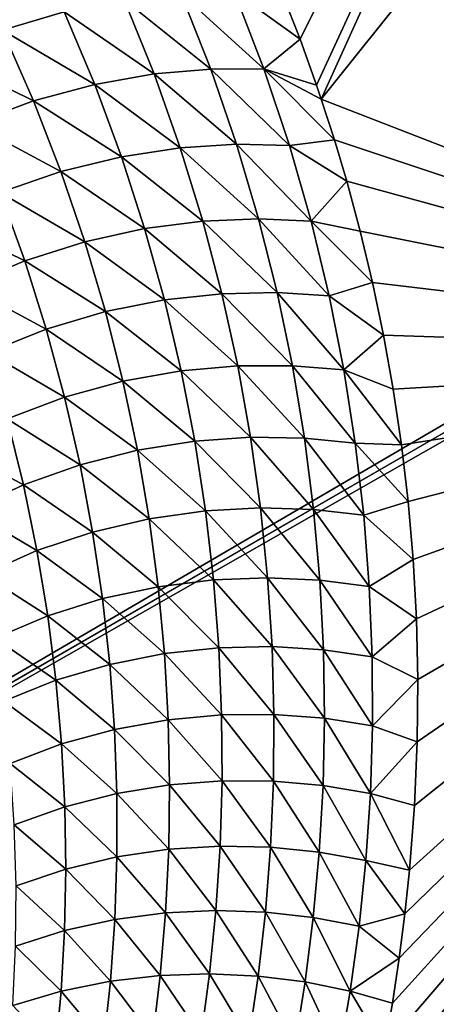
# Model space of a CAD drawing. Header units: millimetres. Extents: x -100 to 100, y -30 to 32.
# Tile 52 of 127: x -3.998 to -3.601, y -9.499 to -8.562. Entities that reach past the tile are written whole.
import ezdxf

# ---------------------------------------------------------------- set-up
doc = ezdxf.new("R2010")
doc.units = ezdxf.units.MM
doc.header["$LTSCALE"] = 81.481481
for name, color, linetype in [('3', 7, 'CONTINUOUS'), ('53', 7, 'CONTINUOUS'), ('6', 7, 'CONTINUOUS'), ('61', 7, 'CONTINUOUS'), ('62', 7, 'CONTINUOUS'), ('65', 7, 'CONTINUOUS'), ('68', 7, 'CONTINUOUS'), ('70', 7, 'CONTINUOUS'), ('75', 7, 'CONTINUOUS'), ('81', 7, 'CONTINUOUS'), ('83', 7, 'CONTINUOUS')]:
    doc.layers.add(name, color=color, linetype=linetype)

msp = doc.modelspace()

# ---------------------------------------------------------------- linework, layer by layer
at = {"layer": '3', "color": 7, "linetype": 'Continuous'}
for points in [[(-100, 30, -2), (100, 30, -2), (-100, -30, -2), (-100, 30, -2)], [(-100, -30, -2), (100, 30, -2), (100, -30, -2), (-100, -30, -2)]]:
    msp.add_3dface(points, dxfattribs=at)
at = {"layer": '53', "color": 7, "linetype": 'Continuous'}
for points in [[(79, 27.8, 669.2), (-79, 27.8, 669.2), (79, -27.8, 669.2), (79, 27.8, 669.2)], [(79, -27.8, 669.2), (-79, 27.8, 669.2), (-79, -27.8, 669.2), (79, -27.8, 669.2)]]:
    msp.add_3dface(points, dxfattribs=at)
at = {"layer": '6', "color": 7, "linetype": 'Continuous'}
for points in [[(-98, -28), (98, -28), (-98, 28), (-98, -28)], [(-98, 28), (98, -28), (98, 28), (-98, 28)]]:
    msp.add_3dface(points, dxfattribs=at)
at = {"layer": '61', "color": 7, "linetype": 'Continuous'}
for points in [[(51, 23, 14), (51, -23, 14), (-50, -23, 14), (51, 23, 14)], [(-50, 23, 14), (51, 23, 14), (-50, -23, 14), (-50, 23, 14)]]:
    msp.add_3dface(points, dxfattribs=at)
at = {"layer": '62', "color": 7, "linetype": 'Continuous'}
for points in [[(-50, -23, 18), (51, -23, 18), (-50, 23, 18), (-50, -23, 18)], [(-50, 23, 18), (51, -23, 18), (51, 23, 18), (-50, 23, 18)]]:
    msp.add_3dface(points, dxfattribs=at)
at = {"layer": '65', "linetype": 'Continuous'}
for points in [[(38, -12, 3.1), (38, -3, 3.1), (-5.14369, 10.29799, 3.1), (38, -12, 3.1)], [(-5.04195, 10.2423, 3.1), (38, -12, 3.1), (-5.14369, 10.29799, 3.1), (-5.04195, 10.2423, 3.1)], [(11.39107, 0.7547, 3.1), (38, -12, 3.1), (-5.04195, 10.2423, 3.1), (11.39107, 0.7547, 3.1)], [(10.50984, -0.69443, 3.1), (-4.65088, 9.56496, 3.1), (-4.65088, -9.56496, 3.1), (10.50984, -0.69443, 3.1)], [(10.60893, -0.7547, 3.1), (10.50984, -0.69443, 3.1), (-4.65088, -9.56496, 3.1), (10.60893, -0.7547, 3.1)], [(10.71534, -0.80092, 3.1), (10.60893, -0.7547, 3.1), (-4.65088, -9.56496, 3.1), (10.71534, -0.80092, 3.1)], [(46, -16, 3.1), (10.71534, -0.80092, 3.1), (-4.65088, -9.56496, 3.1), (46, -16, 3.1)]]:
    msp.add_3dface(points, dxfattribs=at)
at = {"layer": '68', "color": 253, "linetype": 'Continuous', "true_color": 0xaab4c3}
for points in [[(-3.73103, -8.58025, 6.87432), (-3.74763, -8.53759, 6.82498), (-3.18752, -7.48091, 5.1), (-3.73103, -8.58025, 6.87432)], [(-3.7153, -8.62415, 6.92622), (-3.73103, -8.58025, 6.87432), (-3.18752, -7.48091, 5.1), (-3.7153, -8.62415, 6.92622)], [(-3.71082, -8.63744, 6.94217), (-3.7153, -8.62415, 6.92622), (-3.18752, -7.48091, 5.1), (-3.71082, -8.63744, 6.94217)], [(-2.88373, -7.60319, 5.1), (-3.71082, -8.63744, 6.94217), (-3.18752, -7.48091, 5.1), (-2.88373, -7.60319, 5.1)], [(-3.08462, -8.88079, 6.9428), (-3.71082, -8.63744, 6.94217), (-2.88373, -7.60319, 5.1), (-3.08462, -8.88079, 6.9428)], [(-3.71082, -8.63744, 6.94217), (-3.08462, -8.88079, 6.9428), (-3.69843, -8.67605, 6.98904), (-3.71082, -8.63744, 6.94217)], [(-3.69843, -8.67605, 6.98904), (-3.08462, -8.88079, 6.9428), (-3.68665, -8.71552, 7.03773), (-3.69843, -8.67605, 6.98904)], [(-3.68665, -8.71552, 7.03773), (-3.08462, -8.88079, 6.9428), (-3.67379, -8.76306, 7.09749), (-3.68665, -8.71552, 7.03773)], [(-3.67379, -8.76306, 7.09749), (-3.08462, -8.88079, 6.9428), (-3.66218, -8.81192, 7.16023), (-3.67379, -8.76306, 7.09749)], [(-3.66218, -8.81192, 7.16023), (-3.08462, -8.88079, 6.9428), (-3.65165, -8.86208, 7.22583), (-3.66218, -8.81192, 7.16023)], [(-3.65165, -8.86208, 7.22583), (-3.08462, -8.88079, 6.9428), (-3.64236, -8.91352, 7.29439), (-3.65165, -8.86208, 7.22583)], [(-3.08462, -8.88079, 6.9428), (-3.0458, -10.13445, 8.84618), (-3.75564, -9.89294, 8.84546), (-3.08462, -8.88079, 6.9428)], [(-3.08462, -8.88079, 6.9428), (-3.75564, -9.89294, 8.84546), (-3.73865, -9.8499, 8.76692), (-3.08462, -8.88079, 6.9428)], [(-3.08462, -8.88079, 6.9428), (-3.73865, -9.8499, 8.76692), (-3.72301, -9.80722, 8.6901), (-3.08462, -8.88079, 6.9428)], [(-3.70858, -9.76497, 8.61501), (-3.08462, -8.88079, 6.9428), (-3.72301, -9.80722, 8.6901), (-3.70858, -9.76497, 8.61501)], [(-3.69411, -9.71909, 8.53455), (-3.08462, -8.88079, 6.9428), (-3.70858, -9.76497, 8.61501), (-3.69411, -9.71909, 8.53455)], [(-3.68129, -9.67375, 8.45627), (-3.08462, -8.88079, 6.9428), (-3.69411, -9.71909, 8.53455), (-3.68129, -9.67375, 8.45627)], [(-3.66995, -9.62894, 8.38004), (-3.08462, -8.88079, 6.9428), (-3.68129, -9.67375, 8.45627), (-3.66995, -9.62894, 8.38004)], [(-3.65991, -9.58465, 8.30569), (-3.08462, -8.88079, 6.9428), (-3.66995, -9.62894, 8.38004), (-3.65991, -9.58465, 8.30569)], [(-3.65099, -9.54086, 8.23309), (-3.08462, -8.88079, 6.9428), (-3.65991, -9.58465, 8.30569), (-3.65099, -9.54086, 8.23309)], [(-3.64319, -9.49759, 8.16224), (-3.08462, -8.88079, 6.9428), (-3.65099, -9.54086, 8.23309), (-3.64319, -9.49759, 8.16224)], [(-3.63665, -9.45487, 8.09327), (-3.08462, -8.88079, 6.9428), (-3.64319, -9.49759, 8.16224), (-3.63665, -9.45487, 8.09327)], [(-3.64236, -8.91352, 7.29439), (-3.08462, -8.88079, 6.9428), (-3.63461, -8.96623, 7.3661), (-3.64236, -8.91352, 7.29439)], [(-3.63127, -9.41269, 8.02607), (-3.08462, -8.88079, 6.9428), (-3.63665, -9.45487, 8.09327), (-3.63127, -9.41269, 8.02607)], [(-3.63461, -8.96623, 7.3661), (-3.08462, -8.88079, 6.9428), (-3.62829, -9.02018, 7.44085), (-3.63461, -8.96623, 7.3661)], [(-3.62691, -9.37103, 7.96052), (-3.08462, -8.88079, 6.9428), (-3.63127, -9.41269, 8.02607), (-3.62691, -9.37103, 7.96052)], [(-3.62829, -9.02018, 7.44085), (-3.08462, -8.88079, 6.9428), (-3.62346, -9.07539, 7.51875), (-3.62829, -9.02018, 7.44085)], [(-3.62209, -9.30947, 7.86508), (-3.08462, -8.88079, 6.9428), (-3.62691, -9.37103, 7.96052), (-3.62209, -9.30947, 7.86508)], [(-3.62346, -9.07539, 7.51875), (-3.08462, -8.88079, 6.9428), (-3.6204, -9.13193, 7.60008), (-3.62346, -9.07539, 7.51875)], [(-3.61956, -9.24904, 7.77323), (-3.08462, -8.88079, 6.9428), (-3.62209, -9.30947, 7.86508), (-3.61956, -9.24904, 7.77323)], [(-3.6204, -9.13193, 7.60008), (-3.08462, -8.88079, 6.9428), (-3.61912, -9.18983, 7.68493), (-3.6204, -9.13193, 7.60008)], [(-3.61912, -9.18983, 7.68493), (-3.08462, -8.88079, 6.9428), (-3.61956, -9.24904, 7.77323), (-3.61912, -9.18983, 7.68493)]]:
    msp.add_3dface(points, dxfattribs=at)
at = {"layer": '70', "color": 253, "linetype": 'Continuous', "true_color": 0xaab4c3}
for points in [[(-4.04723, -8.50463, 6.82008), (-3.95538, -8.5543, 6.8888), (-4.01403, -8.57188, 6.89529), (-4.04723, -8.50463, 6.82008)], [(-3.79379, -8.5351, 6.84511), (-3.76553, -8.60871, 6.93048), (-3.84434, -8.53645, 6.86289), (-3.79379, -8.5351, 6.84511)], [(-3.74763, -8.53759, 6.82498), (-3.73103, -8.58025, 6.87432), (-3.79379, -8.5351, 6.84511), (-3.74763, -8.53759, 6.82498)], [(-3.79379, -8.5351, 6.84511), (-3.73103, -8.58025, 6.87432), (-3.76553, -8.60871, 6.93048), (-3.79379, -8.5351, 6.84511)], [(-3.89847, -8.54266, 6.87773), (-3.86985, -8.61343, 6.95939), (-3.95538, -8.5543, 6.8888), (-3.89847, -8.54266, 6.87773)], [(-3.84434, -8.53645, 6.86289), (-3.81597, -8.60872, 6.94639), (-3.89847, -8.54266, 6.87773), (-3.84434, -8.53645, 6.86289)], [(-3.89847, -8.54266, 6.87773), (-3.81597, -8.60872, 6.94639), (-3.86985, -8.61343, 6.95939), (-3.89847, -8.54266, 6.87773)], [(-3.84434, -8.53645, 6.86289), (-3.76553, -8.60871, 6.93048), (-3.81597, -8.60872, 6.94639), (-3.84434, -8.53645, 6.86289)], [(-3.95538, -8.5543, 6.8888), (-3.92637, -8.6234, 6.96875), (-4.01403, -8.57188, 6.89529), (-3.95538, -8.5543, 6.8888)], [(-3.95538, -8.5543, 6.8888), (-3.86985, -8.61343, 6.95939), (-3.92637, -8.6234, 6.96875), (-3.95538, -8.5543, 6.8888)], [(-4.01403, -8.57188, 6.89529), (-3.98454, -8.63913, 6.97373), (-4.07313, -8.59561, 6.8965), (-4.01403, -8.57188, 6.89529)], [(-4.01403, -8.57188, 6.89529), (-3.92637, -8.6234, 6.96875), (-3.98454, -8.63913, 6.97373), (-4.01403, -8.57188, 6.89529)], [(-3.73103, -8.58025, 6.87432), (-3.7153, -8.62415, 6.92622), (-3.76553, -8.60871, 6.93048), (-3.73103, -8.58025, 6.87432)], [(-4.07313, -8.59561, 6.8965), (-3.98454, -8.63913, 6.97373), (-4.04309, -8.66087, 6.97373), (-4.07313, -8.59561, 6.8965)], [(-3.81597, -8.60872, 6.94639), (-3.79145, -8.68033, 7.03221), (-3.86985, -8.61343, 6.95939), (-3.81597, -8.60872, 6.94639)], [(-3.76553, -8.60871, 6.93048), (-3.74124, -8.6815, 7.01802), (-3.81597, -8.60872, 6.94639), (-3.76553, -8.60871, 6.93048)], [(-3.81597, -8.60872, 6.94639), (-3.74124, -8.6815, 7.01802), (-3.79145, -8.68033, 7.03221), (-3.81597, -8.60872, 6.94639)], [(-3.7153, -8.62415, 6.92622), (-3.71082, -8.63744, 6.94217), (-3.76553, -8.60871, 6.93048), (-3.7153, -8.62415, 6.92622)], [(-3.71082, -8.63744, 6.94217), (-3.69843, -8.67605, 6.98904), (-3.76553, -8.60871, 6.93048), (-3.71082, -8.63744, 6.94217)], [(-3.76553, -8.60871, 6.93048), (-3.69843, -8.67605, 6.98904), (-3.74124, -8.6815, 7.01802), (-3.76553, -8.60871, 6.93048)], [(-3.86985, -8.61343, 6.95939), (-3.84495, -8.6837, 7.04354), (-3.92637, -8.6234, 6.96875), (-3.86985, -8.61343, 6.95939)], [(-3.86985, -8.61343, 6.95939), (-3.79145, -8.68033, 7.03221), (-3.84495, -8.6837, 7.04354), (-3.86985, -8.61343, 6.95939)], [(-3.92637, -8.6234, 6.96875), (-3.90096, -8.69218, 7.05134), (-3.98454, -8.63913, 6.97373), (-3.92637, -8.6234, 6.96875)], [(-3.92637, -8.6234, 6.96875), (-3.84495, -8.6837, 7.04354), (-3.90096, -8.69218, 7.05134), (-3.92637, -8.6234, 6.96875)], [(-3.98454, -8.63913, 6.97373), (-3.95851, -8.70624, 7.05496), (-4.04309, -8.66087, 6.97373), (-3.98454, -8.63913, 6.97373)], [(-3.98454, -8.63913, 6.97373), (-3.90096, -8.69218, 7.05134), (-3.95851, -8.70624, 7.05496), (-3.98454, -8.63913, 6.97373)], [(-4.04309, -8.66087, 6.97373), (-3.95851, -8.70624, 7.05496), (-4.01641, -8.72614, 7.05389), (-4.04309, -8.66087, 6.97373)], [(-3.69843, -8.67605, 6.98904), (-3.68665, -8.71552, 7.03773), (-3.74124, -8.6815, 7.01802), (-3.69843, -8.67605, 6.98904)], [(-3.84495, -8.6837, 7.04354), (-3.82349, -8.75343, 7.12984), (-3.90096, -8.69218, 7.05134), (-3.84495, -8.6837, 7.04354)], [(-3.79145, -8.68033, 7.03221), (-3.77048, -8.75125, 7.12005), (-3.84495, -8.6837, 7.04354), (-3.79145, -8.68033, 7.03221)], [(-3.84495, -8.6837, 7.04354), (-3.77048, -8.75125, 7.12005), (-3.82349, -8.75343, 7.12984), (-3.84495, -8.6837, 7.04354)], [(-3.74124, -8.6815, 7.01802), (-3.72061, -8.75347, 7.10744), (-3.79145, -8.68033, 7.03221), (-3.74124, -8.6815, 7.01802)], [(-3.79145, -8.68033, 7.03221), (-3.72061, -8.75347, 7.10744), (-3.77048, -8.75125, 7.12005), (-3.79145, -8.68033, 7.03221)], [(-3.74124, -8.6815, 7.01802), (-3.68665, -8.71552, 7.03773), (-3.72061, -8.75347, 7.10744), (-3.74124, -8.6815, 7.01802)], [(-3.90096, -8.69218, 7.05134), (-3.87889, -8.76055, 7.13623), (-3.95851, -8.70624, 7.05496), (-3.90096, -8.69218, 7.05134)], [(-3.90096, -8.69218, 7.05134), (-3.82349, -8.75343, 7.12984), (-3.87889, -8.76055, 7.13623), (-3.90096, -8.69218, 7.05134)], [(-3.95851, -8.70624, 7.05496), (-3.93575, -8.77309, 7.13863), (-4.01641, -8.72614, 7.05389), (-3.95851, -8.70624, 7.05496)], [(-3.95851, -8.70624, 7.05496), (-3.87889, -8.76055, 7.13623), (-3.93575, -8.77309, 7.13863), (-3.95851, -8.70624, 7.05496)], [(-3.68665, -8.71552, 7.03773), (-3.67379, -8.76306, 7.09749), (-3.72061, -8.75347, 7.10744), (-3.68665, -8.71552, 7.03773)], [(-4.01641, -8.72614, 7.05389), (-3.99293, -8.7913, 7.13659), (-4.07324, -8.75188, 7.04774), (-4.01641, -8.72614, 7.05389)], [(-4.01641, -8.72614, 7.05389), (-3.93575, -8.77309, 7.13863), (-3.99293, -8.7913, 7.13659), (-4.01641, -8.72614, 7.05389)], [(-3.77048, -8.75125, 7.12005), (-3.75285, -8.82149, 7.20975), (-3.82349, -8.75343, 7.12984), (-3.77048, -8.75125, 7.12005)], [(-3.72061, -8.75347, 7.10744), (-3.7034, -8.82464, 7.1986), (-3.77048, -8.75125, 7.12005), (-3.72061, -8.75347, 7.10744)], [(-3.77048, -8.75125, 7.12005), (-3.7034, -8.82464, 7.1986), (-3.75285, -8.82149, 7.20975), (-3.77048, -8.75125, 7.12005)], [(-4.07324, -8.75188, 7.04774), (-3.99293, -8.7913, 7.13659), (-4.04908, -8.8152, 7.1298), (-4.07324, -8.75188, 7.04774)], [(-3.87889, -8.76055, 7.13623), (-3.86002, -8.82848, 7.22323), (-3.93575, -8.77309, 7.13863), (-3.87889, -8.76055, 7.13623)], [(-3.82349, -8.75343, 7.12984), (-3.8053, -8.82259, 7.21813), (-3.87889, -8.76055, 7.13623), (-3.82349, -8.75343, 7.12984)], [(-3.87889, -8.76055, 7.13623), (-3.8053, -8.82259, 7.21813), (-3.86002, -8.82848, 7.22323), (-3.87889, -8.76055, 7.13623)], [(-3.82349, -8.75343, 7.12984), (-3.75285, -8.82149, 7.20975), (-3.8053, -8.82259, 7.21813), (-3.82349, -8.75343, 7.12984)], [(-3.67379, -8.76306, 7.09749), (-3.66218, -8.81192, 7.16023), (-3.72061, -8.75347, 7.10744), (-3.67379, -8.76306, 7.09749)], [(-3.72061, -8.75347, 7.10744), (-3.66218, -8.81192, 7.16023), (-3.7034, -8.82464, 7.1986), (-3.72061, -8.75347, 7.10744)], [(-3.93575, -8.77309, 7.13863), (-3.91612, -8.83962, 7.22453), (-3.99293, -8.7913, 7.13659), (-3.93575, -8.77309, 7.13863)], [(-3.93575, -8.77309, 7.13863), (-3.86002, -8.82848, 7.22323), (-3.91612, -8.83962, 7.22453), (-3.93575, -8.77309, 7.13863)], [(-3.99293, -8.7913, 7.13659), (-3.97252, -8.85627, 7.22162), (-4.04908, -8.8152, 7.1298), (-3.99293, -8.7913, 7.13659)], [(-3.99293, -8.7913, 7.13659), (-3.91612, -8.83962, 7.22453), (-3.97252, -8.85627, 7.22162), (-3.99293, -8.7913, 7.13659)], [(-4.04908, -8.8152, 7.1298), (-3.97252, -8.85627, 7.22162), (-4.02794, -8.87847, 7.21426), (-4.04908, -8.8152, 7.1298)], [(-3.66218, -8.81192, 7.16023), (-3.65165, -8.86208, 7.22583), (-3.7034, -8.82464, 7.1986), (-3.66218, -8.81192, 7.16023)], [(-3.8053, -8.82259, 7.21813), (-3.7902, -8.89119, 7.30825), (-3.86002, -8.82848, 7.22323), (-3.8053, -8.82259, 7.21813)], [(-3.75285, -8.82149, 7.20975), (-3.73838, -8.89105, 7.30116), (-3.8053, -8.82259, 7.21813), (-3.75285, -8.82149, 7.20975)], [(-3.8053, -8.82259, 7.21813), (-3.73838, -8.89105, 7.30116), (-3.7902, -8.89119, 7.30825), (-3.8053, -8.82259, 7.21813)], [(-3.7034, -8.82464, 7.1986), (-3.68944, -8.89504, 7.29137), (-3.75285, -8.82149, 7.20975), (-3.7034, -8.82464, 7.1986)], [(-3.75285, -8.82149, 7.20975), (-3.68944, -8.89504, 7.29137), (-3.73838, -8.89105, 7.30116), (-3.75285, -8.82149, 7.20975)], [(-3.7034, -8.82464, 7.1986), (-3.65165, -8.86208, 7.22583), (-3.68944, -8.89504, 7.29137), (-3.7034, -8.82464, 7.1986)], [(-3.86002, -8.82848, 7.22323), (-3.84417, -8.89596, 7.31218), (-3.91612, -8.83962, 7.22453), (-3.86002, -8.82848, 7.22323)], [(-3.86002, -8.82848, 7.22323), (-3.7902, -8.89119, 7.30825), (-3.84417, -8.89596, 7.31218), (-3.86002, -8.82848, 7.22323)], [(-3.91612, -8.83962, 7.22453), (-3.89946, -8.90581, 7.31246), (-3.97252, -8.85627, 7.22162), (-3.91612, -8.83962, 7.22453)], [(-3.91612, -8.83962, 7.22453), (-3.84417, -8.89596, 7.31218), (-3.89946, -8.90581, 7.31246), (-3.91612, -8.83962, 7.22453)], [(-3.97252, -8.85627, 7.22162), (-3.95503, -8.921, 7.30878), (-4.02794, -8.87847, 7.21426), (-3.97252, -8.85627, 7.22162)], [(-3.97252, -8.85627, 7.22162), (-3.89946, -8.90581, 7.31246), (-3.95503, -8.921, 7.30878), (-3.97252, -8.85627, 7.22162)], [(-3.65165, -8.86208, 7.22583), (-3.64236, -8.91352, 7.29439), (-3.68944, -8.89504, 7.29137), (-3.65165, -8.86208, 7.22583)], [(-4.02794, -8.87847, 7.21426), (-3.95503, -8.921, 7.30878), (-4.00967, -8.9416, 7.30091), (-4.02794, -8.87847, 7.21426)], [(-3.7902, -8.89119, 7.30825), (-3.77802, -8.95919, 7.40001), (-3.84417, -8.89596, 7.31218), (-3.7902, -8.89119, 7.30825)], [(-3.73838, -8.89105, 7.30116), (-3.7269, -8.95993, 7.39411), (-3.7902, -8.89119, 7.30825), (-3.73838, -8.89105, 7.30116)], [(-3.7902, -8.89119, 7.30825), (-3.7269, -8.95993, 7.39411), (-3.77802, -8.95919, 7.40001), (-3.7902, -8.89119, 7.30825)], [(-3.68944, -8.89504, 7.29137), (-3.67853, -8.96467, 7.38557), (-3.73838, -8.89105, 7.30116), (-3.68944, -8.89504, 7.29137)], [(-3.73838, -8.89105, 7.30116), (-3.67853, -8.96467, 7.38557), (-3.7269, -8.95993, 7.39411), (-3.73838, -8.89105, 7.30116)], [(-3.84417, -8.89596, 7.31218), (-3.8312, -8.96293, 7.40285), (-3.89946, -8.90581, 7.31246), (-3.84417, -8.89596, 7.31218)], [(-3.84417, -8.89596, 7.31218), (-3.77802, -8.95919, 7.40001), (-3.8312, -8.96293, 7.40285), (-3.84417, -8.89596, 7.31218)], [(-3.64236, -8.91352, 7.29439), (-3.63461, -8.96623, 7.3661), (-3.68944, -8.89504, 7.29137), (-3.64236, -8.91352, 7.29439)], [(-3.68944, -8.89504, 7.29137), (-3.63461, -8.96623, 7.3661), (-3.67853, -8.96467, 7.38557), (-3.68944, -8.89504, 7.29137)], [(-3.89946, -8.90581, 7.31246), (-3.88563, -8.97158, 7.40223), (-3.95503, -8.921, 7.30878), (-3.89946, -8.90581, 7.31246)], [(-3.89946, -8.90581, 7.31246), (-3.8312, -8.96293, 7.40285), (-3.88563, -8.97158, 7.40223), (-3.89946, -8.90581, 7.31246)], [(-3.95503, -8.921, 7.30878), (-3.94033, -8.98542, 7.39784), (-4.00967, -8.9416, 7.30091), (-3.95503, -8.921, 7.30878)], [(-3.95503, -8.921, 7.30878), (-3.88563, -8.97158, 7.40223), (-3.94033, -8.98542, 7.39784), (-3.95503, -8.921, 7.30878)], [(-4.00967, -8.9416, 7.30091), (-3.99416, -9.00451, 7.38952), (-4.06218, -8.96749, 7.28878), (-4.00967, -8.9416, 7.30091)], [(-4.00967, -8.9416, 7.30091), (-3.94033, -8.98542, 7.39784), (-3.99416, -9.00451, 7.38952), (-4.00967, -8.9416, 7.30091)], [(-3.8312, -8.96293, 7.40285), (-3.82098, -9.02927, 7.49496), (-3.88563, -8.97158, 7.40223), (-3.8312, -8.96293, 7.40285)], [(-3.77802, -8.95919, 7.40001), (-3.76863, -9.02648, 7.49311), (-3.8312, -8.96293, 7.40285), (-3.77802, -8.95919, 7.40001)], [(-3.8312, -8.96293, 7.40285), (-3.76863, -9.02648, 7.49311), (-3.82098, -9.02927, 7.49496), (-3.8312, -8.96293, 7.40285)], [(-3.7269, -8.95993, 7.39411), (-3.71825, -9.02802, 7.48831), (-3.77802, -8.95919, 7.40001), (-3.7269, -8.95993, 7.39411)], [(-3.77802, -8.95919, 7.40001), (-3.71825, -9.02802, 7.48831), (-3.76863, -9.02648, 7.49311), (-3.77802, -8.95919, 7.40001)], [(-3.67853, -8.96467, 7.38557), (-3.67049, -9.03343, 7.48094), (-3.7269, -8.95993, 7.39411), (-3.67853, -8.96467, 7.38557)], [(-3.7269, -8.95993, 7.39411), (-3.67049, -9.03343, 7.48094), (-3.71825, -9.02802, 7.48831), (-3.7269, -8.95993, 7.39411)], [(-3.63461, -8.96623, 7.3661), (-3.62829, -9.02018, 7.44085), (-3.67853, -8.96467, 7.38557), (-3.63461, -8.96623, 7.3661)], [(-3.67853, -8.96467, 7.38557), (-3.62829, -9.02018, 7.44085), (-3.67049, -9.03343, 7.48094), (-3.67853, -8.96467, 7.38557)], [(-4.06218, -8.96749, 7.28878), (-3.99416, -9.00451, 7.38952), (-4.04599, -9.02877, 7.37722), (-4.06218, -8.96749, 7.28878)], [(-3.88563, -8.97158, 7.40223), (-3.87452, -9.03682, 7.49351), (-3.94033, -8.98542, 7.39784), (-3.88563, -8.97158, 7.40223)], [(-3.88563, -8.97158, 7.40223), (-3.82098, -9.02927, 7.49496), (-3.87452, -9.03682, 7.49351), (-3.88563, -8.97158, 7.40223)], [(-3.94033, -8.98542, 7.39784), (-3.92832, -9.04939, 7.48849), (-3.99416, -9.00451, 7.38952), (-3.94033, -8.98542, 7.39784)], [(-3.94033, -8.98542, 7.39784), (-3.87452, -9.03682, 7.49351), (-3.92832, -9.04939, 7.48849), (-3.94033, -8.98542, 7.39784)], [(-3.99416, -9.00451, 7.38952), (-3.98132, -9.06706, 7.47977), (-4.04599, -9.02877, 7.37722), (-3.99416, -9.00451, 7.38952)], [(-3.99416, -9.00451, 7.38952), (-3.92832, -9.04939, 7.48849), (-3.98132, -9.06706, 7.47977), (-3.99416, -9.00451, 7.38952)], [(-3.62829, -9.02018, 7.44085), (-3.62346, -9.07539, 7.51875), (-3.67049, -9.03343, 7.48094), (-3.62829, -9.02018, 7.44085)], [(-4.04599, -9.02877, 7.37722), (-3.98132, -9.06706, 7.47977), (-4.03244, -9.08976, 7.46732), (-4.04599, -9.02877, 7.37722)], [(-3.82098, -9.02927, 7.49496), (-3.81338, -9.09485, 7.58819), (-3.87452, -9.03682, 7.49351), (-3.82098, -9.02927, 7.49496)], [(-3.76863, -9.02648, 7.49311), (-3.76189, -9.09293, 7.58725), (-3.82098, -9.02927, 7.49496), (-3.76863, -9.02648, 7.49311)], [(-3.82098, -9.02927, 7.49496), (-3.76189, -9.09293, 7.58725), (-3.81338, -9.09485, 7.58819), (-3.82098, -9.02927, 7.49496)], [(-3.71825, -9.02802, 7.48831), (-3.71228, -9.09521, 7.58346), (-3.76863, -9.02648, 7.49311), (-3.71825, -9.02802, 7.48831)], [(-3.76863, -9.02648, 7.49311), (-3.71228, -9.09521, 7.58346), (-3.76189, -9.09293, 7.58725), (-3.76863, -9.02648, 7.49311)], [(-3.67049, -9.03343, 7.48094), (-3.66517, -9.10123, 7.57718), (-3.71825, -9.02802, 7.48831), (-3.67049, -9.03343, 7.48094)], [(-3.71825, -9.02802, 7.48831), (-3.66517, -9.10123, 7.57718), (-3.71228, -9.09521, 7.58346), (-3.71825, -9.02802, 7.48831)], [(-3.87452, -9.03682, 7.49351), (-3.86601, -9.10137, 7.58597), (-3.92832, -9.04939, 7.48849), (-3.87452, -9.03682, 7.49351)], [(-3.87452, -9.03682, 7.49351), (-3.81338, -9.09485, 7.58819), (-3.86601, -9.10137, 7.58597), (-3.87452, -9.03682, 7.49351)], [(-3.67049, -9.03343, 7.48094), (-3.62346, -9.07539, 7.51875), (-3.66517, -9.10123, 7.57718), (-3.67049, -9.03343, 7.48094)], [(-3.92832, -9.04939, 7.48849), (-3.9189, -9.11274, 7.58039), (-3.98132, -9.06706, 7.47977), (-3.92832, -9.04939, 7.48849)], [(-3.92832, -9.04939, 7.48849), (-3.86601, -9.10137, 7.58597), (-3.9189, -9.11274, 7.58039), (-3.92832, -9.04939, 7.48849)], [(-3.98132, -9.06706, 7.47977), (-3.97105, -9.12907, 7.57131), (-4.03244, -9.08976, 7.46732), (-3.98132, -9.06706, 7.47977)], [(-3.98132, -9.06706, 7.47977), (-3.9189, -9.11274, 7.58039), (-3.97105, -9.12907, 7.57131), (-3.98132, -9.06706, 7.47977)], [(-3.62346, -9.07539, 7.51875), (-3.6204, -9.13193, 7.60008), (-3.66517, -9.10123, 7.57718), (-3.62346, -9.07539, 7.51875)], [(-4.03244, -9.08976, 7.46732), (-3.97105, -9.12907, 7.57131), (-4.02143, -9.15029, 7.55874), (-4.03244, -9.08976, 7.46732)], [(-3.81338, -9.09485, 7.58819), (-3.80829, -9.15954, 7.68224), (-3.86601, -9.10137, 7.58597), (-3.81338, -9.09485, 7.58819)], [(-3.76189, -9.09293, 7.58725), (-3.75767, -9.15844, 7.68213), (-3.81338, -9.09485, 7.58819), (-3.76189, -9.09293, 7.58725)], [(-3.81338, -9.09485, 7.58819), (-3.75767, -9.15844, 7.68213), (-3.80829, -9.15954, 7.68224), (-3.81338, -9.09485, 7.58819)], [(-3.71228, -9.09521, 7.58346), (-3.70884, -9.16139, 7.67929), (-3.76189, -9.09293, 7.58725), (-3.71228, -9.09521, 7.58346)], [(-3.76189, -9.09293, 7.58725), (-3.70884, -9.16139, 7.67929), (-3.75767, -9.15844, 7.68213), (-3.76189, -9.09293, 7.58725)], [(-3.66517, -9.10123, 7.57718), (-3.66241, -9.16796, 7.67402), (-3.71228, -9.09521, 7.58346), (-3.66517, -9.10123, 7.57718)], [(-3.71228, -9.09521, 7.58346), (-3.66241, -9.16796, 7.67402), (-3.70884, -9.16139, 7.67929), (-3.71228, -9.09521, 7.58346)], [(-3.86601, -9.10137, 7.58597), (-3.86, -9.1651, 7.67933), (-3.9189, -9.11274, 7.58039), (-3.86601, -9.10137, 7.58597)], [(-3.86601, -9.10137, 7.58597), (-3.80829, -9.15954, 7.68224), (-3.86, -9.1651, 7.67933), (-3.86601, -9.10137, 7.58597)], [(-3.66517, -9.10123, 7.57718), (-3.6204, -9.13193, 7.60008), (-3.66241, -9.16796, 7.67402), (-3.66517, -9.10123, 7.57718)], [(-3.9189, -9.11274, 7.58039), (-3.91197, -9.17535, 7.67323), (-3.97105, -9.12907, 7.57131), (-3.9189, -9.11274, 7.58039)], [(-3.9189, -9.11274, 7.58039), (-3.86, -9.1651, 7.67933), (-3.91197, -9.17535, 7.67323), (-3.9189, -9.11274, 7.58039)], [(-3.97105, -9.12907, 7.57131), (-3.96325, -9.1904, 7.66384), (-4.02143, -9.15029, 7.55874), (-3.97105, -9.12907, 7.57131)], [(-3.97105, -9.12907, 7.57131), (-3.91197, -9.17535, 7.67323), (-3.96325, -9.1904, 7.66384), (-3.97105, -9.12907, 7.57131)], [(-3.6204, -9.13193, 7.60008), (-3.61912, -9.18983, 7.68493), (-3.66241, -9.16796, 7.67402), (-3.6204, -9.13193, 7.60008)], [(-4.02143, -9.15029, 7.55874), (-3.96325, -9.1904, 7.66384), (-4.01289, -9.21022, 7.65117), (-4.02143, -9.15029, 7.55874)], [(-3.80829, -9.15954, 7.68224), (-3.8056, -9.22333, 7.777), (-3.86, -9.1651, 7.67933), (-3.80829, -9.15954, 7.68224)], [(-3.75767, -9.15844, 7.68213), (-3.75586, -9.22297, 7.77766), (-3.80829, -9.15954, 7.68224), (-3.75767, -9.15844, 7.68213)], [(-3.80829, -9.15954, 7.68224), (-3.75586, -9.22297, 7.77766), (-3.8056, -9.22333, 7.777), (-3.80829, -9.15954, 7.68224)], [(-3.70884, -9.16139, 7.67929), (-3.70784, -9.22654, 7.77569), (-3.75767, -9.15844, 7.68213), (-3.70884, -9.16139, 7.67929)], [(-3.75767, -9.15844, 7.68213), (-3.70784, -9.22654, 7.77569), (-3.75586, -9.22297, 7.77766), (-3.75767, -9.15844, 7.68213)], [(-3.66241, -9.16796, 7.67402), (-3.6621, -9.23362, 7.77136), (-3.70884, -9.16139, 7.67929), (-3.66241, -9.16796, 7.67402)], [(-3.70884, -9.16139, 7.67929), (-3.6621, -9.23362, 7.77136), (-3.70784, -9.22654, 7.77569), (-3.70884, -9.16139, 7.67929)], [(-3.86, -9.1651, 7.67933), (-3.85638, -9.22798, 7.77346), (-3.91197, -9.17535, 7.67323), (-3.86, -9.1651, 7.67933)], [(-3.86, -9.1651, 7.67933), (-3.8056, -9.22333, 7.777), (-3.85638, -9.22798, 7.77346), (-3.86, -9.1651, 7.67933)], [(-3.66241, -9.16796, 7.67402), (-3.61912, -9.18983, 7.68493), (-3.6621, -9.23362, 7.77136), (-3.66241, -9.16796, 7.67402)], [(-3.91197, -9.17535, 7.67323), (-3.90743, -9.23717, 7.76689), (-3.96325, -9.1904, 7.66384), (-3.91197, -9.17535, 7.67323)], [(-3.91197, -9.17535, 7.67323), (-3.85638, -9.22798, 7.77346), (-3.90743, -9.23717, 7.76689), (-3.91197, -9.17535, 7.67323)], [(-3.96325, -9.1904, 7.66384), (-3.95785, -9.25101, 7.75722), (-4.01289, -9.21022, 7.65117), (-3.96325, -9.1904, 7.66384)], [(-3.96325, -9.1904, 7.66384), (-3.90743, -9.23717, 7.76689), (-3.95785, -9.25101, 7.75722), (-3.96325, -9.1904, 7.66384)], [(-3.61912, -9.18983, 7.68493), (-3.61956, -9.24904, 7.77323), (-3.6621, -9.23362, 7.77136), (-3.61912, -9.18983, 7.68493)], [(-4.01289, -9.21022, 7.65117), (-3.95785, -9.25101, 7.75722), (-4.00674, -9.26949, 7.74447), (-4.01289, -9.21022, 7.65117)], [(-3.85638, -9.22798, 7.77346), (-3.85508, -9.29002, 7.8683), (-3.90743, -9.23717, 7.76689), (-3.85638, -9.22798, 7.77346)], [(-3.8056, -9.22333, 7.777), (-3.80523, -9.28621, 7.87242), (-3.85638, -9.22798, 7.77346), (-3.8056, -9.22333, 7.777)], [(-3.85638, -9.22798, 7.77346), (-3.80523, -9.28621, 7.87242), (-3.85508, -9.29002, 7.8683), (-3.85638, -9.22798, 7.77346)], [(-3.75586, -9.22297, 7.77766), (-3.75637, -9.28656, 7.87379), (-3.8056, -9.22333, 7.777), (-3.75586, -9.22297, 7.77766)], [(-3.8056, -9.22333, 7.777), (-3.75637, -9.28656, 7.87379), (-3.80523, -9.28621, 7.87242), (-3.8056, -9.22333, 7.777)], [(-3.75586, -9.22297, 7.77766), (-3.70916, -9.29071, 7.87262), (-3.75637, -9.28656, 7.87379), (-3.75586, -9.22297, 7.77766)], [(-3.70784, -9.22654, 7.77569), (-3.70916, -9.29071, 7.87262), (-3.75586, -9.22297, 7.77766), (-3.70784, -9.22654, 7.77569)], [(-3.70784, -9.22654, 7.77569), (-3.66414, -9.29825, 7.86916), (-3.70916, -9.29071, 7.87262), (-3.70784, -9.22654, 7.77569)], [(-3.6621, -9.23362, 7.77136), (-3.66414, -9.29825, 7.86916), (-3.70784, -9.22654, 7.77569), (-3.6621, -9.23362, 7.77136)], [(-3.90743, -9.23717, 7.76689), (-3.9052, -9.29821, 7.86131), (-3.95785, -9.25101, 7.75722), (-3.90743, -9.23717, 7.76689)], [(-3.90743, -9.23717, 7.76689), (-3.85508, -9.29002, 7.8683), (-3.9052, -9.29821, 7.86131), (-3.90743, -9.23717, 7.76689)], [(-3.6621, -9.23362, 7.77136), (-3.61956, -9.24904, 7.77323), (-3.66414, -9.29825, 7.86916), (-3.6621, -9.23362, 7.77136)], [(-3.95785, -9.25101, 7.75722), (-3.95474, -9.31091, 7.85139), (-4.00674, -9.26949, 7.74447), (-3.95785, -9.25101, 7.75722)], [(-3.95785, -9.25101, 7.75722), (-3.9052, -9.29821, 7.86131), (-3.95474, -9.31091, 7.85139), (-3.95785, -9.25101, 7.75722)], [(-3.61956, -9.24904, 7.77323), (-3.62209, -9.30947, 7.86508), (-3.66414, -9.29825, 7.86916), (-3.61956, -9.24904, 7.77323)], [(-4.00674, -9.26949, 7.74447), (-3.95474, -9.31091, 7.85139), (-4.00287, -9.32811, 7.83857), (-4.00674, -9.26949, 7.74447)], [(-3.85508, -9.29002, 7.8683), (-3.85599, -9.35123, 7.96379), (-3.9052, -9.29821, 7.86131), (-3.85508, -9.29002, 7.8683)], [(-3.85508, -9.29002, 7.8683), (-3.80707, -9.34822, 7.96844), (-3.85599, -9.35123, 7.96379), (-3.85508, -9.29002, 7.8683)], [(-3.80523, -9.28621, 7.87242), (-3.80707, -9.34822, 7.96844), (-3.85508, -9.29002, 7.8683), (-3.80523, -9.28621, 7.87242)], [(-3.80523, -9.28621, 7.87242), (-3.75912, -9.34923, 7.97046), (-3.80707, -9.34822, 7.96844), (-3.80523, -9.28621, 7.87242)], [(-3.75637, -9.28656, 7.87379), (-3.75912, -9.34923, 7.97046), (-3.80523, -9.28621, 7.87242), (-3.75637, -9.28656, 7.87379)], [(-3.75637, -9.28656, 7.87379), (-3.71273, -9.3539, 7.97003), (-3.75912, -9.34923, 7.97046), (-3.75637, -9.28656, 7.87379)], [(-3.70916, -9.29071, 7.87262), (-3.71273, -9.3539, 7.97003), (-3.75637, -9.28656, 7.87379), (-3.70916, -9.29071, 7.87262)], [(-3.70916, -9.29071, 7.87262), (-3.66843, -9.36186, 7.96739), (-3.71273, -9.3539, 7.97003), (-3.70916, -9.29071, 7.87262)], [(-3.66414, -9.29825, 7.86916), (-3.66843, -9.36186, 7.96739), (-3.70916, -9.29071, 7.87262), (-3.66414, -9.29825, 7.86916)], [(-3.9052, -9.29821, 7.86131), (-3.90518, -9.35848, 7.95642), (-3.95474, -9.31091, 7.85139), (-3.9052, -9.29821, 7.86131)], [(-3.9052, -9.29821, 7.86131), (-3.85599, -9.35123, 7.96379), (-3.90518, -9.35848, 7.95642), (-3.9052, -9.29821, 7.86131)], [(-3.66414, -9.29825, 7.86916), (-3.62691, -9.37103, 7.96052), (-3.66843, -9.36186, 7.96739), (-3.66414, -9.29825, 7.86916)], [(-3.62209, -9.30947, 7.86508), (-3.62691, -9.37103, 7.96052), (-3.66414, -9.29825, 7.86916), (-3.62209, -9.30947, 7.86508)], [(-3.95474, -9.31091, 7.85139), (-3.95385, -9.37009, 7.94628), (-4.00287, -9.32811, 7.83857), (-3.95474, -9.31091, 7.85139)], [(-3.95474, -9.31091, 7.85139), (-3.90518, -9.35848, 7.95642), (-3.95385, -9.37009, 7.94628), (-3.95474, -9.31091, 7.85139)], [(-4.00287, -9.32811, 7.83857), (-3.95385, -9.37009, 7.94628), (-4.0012, -9.38606, 7.93341), (-4.00287, -9.32811, 7.83857)], [(-3.80707, -9.34822, 7.96844), (-3.81105, -9.40937, 8.065), (-3.85599, -9.35123, 7.96379), (-3.80707, -9.34822, 7.96844)], [(-3.80707, -9.34822, 7.96844), (-3.76399, -9.41098, 8.06762), (-3.81105, -9.40937, 8.065), (-3.80707, -9.34822, 7.96844)], [(-3.75912, -9.34923, 7.97046), (-3.76399, -9.41098, 8.06762), (-3.80707, -9.34822, 7.96844), (-3.75912, -9.34923, 7.97046)], [(-3.75912, -9.34923, 7.97046), (-3.71844, -9.41614, 8.0679), (-3.76399, -9.41098, 8.06762), (-3.75912, -9.34923, 7.97046)], [(-3.71273, -9.3539, 7.97003), (-3.71844, -9.41614, 8.0679), (-3.75912, -9.34923, 7.97046), (-3.71273, -9.3539, 7.97003)], [(-3.90518, -9.35848, 7.95642), (-3.90729, -9.41798, 8.05216), (-3.95385, -9.37009, 7.94628), (-3.90518, -9.35848, 7.95642)], [(-3.90518, -9.35848, 7.95642), (-3.85904, -9.41163, 8.05988), (-3.90729, -9.41798, 8.05216), (-3.90518, -9.35848, 7.95642)], [(-3.85599, -9.35123, 7.96379), (-3.85904, -9.41163, 8.05988), (-3.90518, -9.35848, 7.95642), (-3.85599, -9.35123, 7.96379)], [(-3.85599, -9.35123, 7.96379), (-3.81105, -9.40937, 8.065), (-3.85904, -9.41163, 8.05988), (-3.85599, -9.35123, 7.96379)], [(-3.71273, -9.3539, 7.97003), (-3.67488, -9.42449, 8.06601), (-3.71844, -9.41614, 8.0679), (-3.71273, -9.3539, 7.97003)], [(-3.66843, -9.36186, 7.96739), (-3.67488, -9.42449, 8.06601), (-3.71273, -9.3539, 7.97003), (-3.66843, -9.36186, 7.96739)], [(-3.66843, -9.36186, 7.96739), (-3.63127, -9.41269, 8.02607), (-3.67488, -9.42449, 8.06601), (-3.66843, -9.36186, 7.96739)], [(-3.62691, -9.37103, 7.96052), (-3.63127, -9.41269, 8.02607), (-3.66843, -9.36186, 7.96739), (-3.62691, -9.37103, 7.96052)], [(-3.95385, -9.37009, 7.94628), (-3.95508, -9.42855, 8.04182), (-4.0012, -9.38606, 7.93341), (-3.95385, -9.37009, 7.94628)], [(-3.95385, -9.37009, 7.94628), (-3.90729, -9.41798, 8.05216), (-3.95508, -9.42855, 8.04182), (-3.95385, -9.37009, 7.94628)], [(-4.0012, -9.38606, 7.93341), (-3.95508, -9.42855, 8.04182), (-4.00166, -9.44335, 8.02892), (-4.0012, -9.38606, 7.93341)], [(-3.85904, -9.41163, 8.05988), (-3.86412, -9.47121, 8.1565), (-3.90729, -9.41798, 8.05216), (-3.85904, -9.41163, 8.05988)], [(-3.85904, -9.41163, 8.05988), (-3.81707, -9.46966, 8.16207), (-3.86412, -9.47121, 8.1565), (-3.85904, -9.41163, 8.05988)], [(-3.81105, -9.40937, 8.065), (-3.81707, -9.46966, 8.16207), (-3.85904, -9.41163, 8.05988), (-3.81105, -9.40937, 8.065)], [(-3.81105, -9.40937, 8.065), (-3.77092, -9.47185, 8.16524), (-3.81707, -9.46966, 8.16207), (-3.81105, -9.40937, 8.065)], [(-3.76399, -9.41098, 8.06762), (-3.77092, -9.47185, 8.16524), (-3.81105, -9.40937, 8.065), (-3.76399, -9.41098, 8.06762)], [(-3.76399, -9.41098, 8.06762), (-3.7262, -9.47746, 8.16616), (-3.77092, -9.47185, 8.16524), (-3.76399, -9.41098, 8.06762)], [(-3.71844, -9.41614, 8.0679), (-3.7262, -9.47746, 8.16616), (-3.76399, -9.41098, 8.06762), (-3.71844, -9.41614, 8.0679)], [(-3.71844, -9.41614, 8.0679), (-3.6834, -9.48616, 8.165), (-3.7262, -9.47746, 8.16616), (-3.71844, -9.41614, 8.0679)], [(-3.67488, -9.42449, 8.06601), (-3.6834, -9.48616, 8.165), (-3.71844, -9.41614, 8.0679), (-3.67488, -9.42449, 8.06601)], [(-3.63127, -9.41269, 8.02607), (-3.63665, -9.45487, 8.09327), (-3.67488, -9.42449, 8.06601), (-3.63127, -9.41269, 8.02607)], [(-3.90729, -9.41798, 8.05216), (-3.91144, -9.47672, 8.14846), (-3.95508, -9.42855, 8.04182), (-3.90729, -9.41798, 8.05216)], [(-3.90729, -9.41798, 8.05216), (-3.86412, -9.47121, 8.1565), (-3.91144, -9.47672, 8.14846), (-3.90729, -9.41798, 8.05216)], [(-3.67488, -9.42449, 8.06601), (-3.63665, -9.45487, 8.09327), (-3.6834, -9.48616, 8.165), (-3.67488, -9.42449, 8.06601)], [(-3.95508, -9.42855, 8.04182), (-3.95835, -9.4863, 8.13795), (-4.00166, -9.44335, 8.02892), (-3.95508, -9.42855, 8.04182)], [(-3.95508, -9.42855, 8.04182), (-3.91144, -9.47672, 8.14846), (-3.95835, -9.4863, 8.13795), (-3.95508, -9.42855, 8.04182)], [(-4.00166, -9.44335, 8.02892), (-3.95835, -9.4863, 8.13795), (-4.00414, -9.49998, 8.12503), (-4.00166, -9.44335, 8.02892)], [(-3.63665, -9.45487, 8.09327), (-3.64319, -9.49759, 8.16224), (-3.6834, -9.48616, 8.165), (-3.63665, -9.45487, 8.09327)], [(-3.86412, -9.47121, 8.1565), (-3.87115, -9.53, 8.25359), (-3.91144, -9.47672, 8.14846), (-3.86412, -9.47121, 8.1565)], [(-3.86412, -9.47121, 8.1565), (-3.82504, -9.52912, 8.25957), (-3.87115, -9.53, 8.25359), (-3.86412, -9.47121, 8.1565)], [(-3.81707, -9.46966, 8.16207), (-3.82504, -9.52912, 8.25957), (-3.86412, -9.47121, 8.1565), (-3.81707, -9.46966, 8.16207)], [(-3.81707, -9.46966, 8.16207), (-3.77979, -9.53185, 8.26327), (-3.82504, -9.52912, 8.25957), (-3.81707, -9.46966, 8.16207)], [(-3.77092, -9.47185, 8.16524), (-3.77979, -9.53185, 8.26327), (-3.81707, -9.46966, 8.16207), (-3.77092, -9.47185, 8.16524)], [(-3.77092, -9.47185, 8.16524), (-3.73592, -9.53789, 8.26479), (-3.77979, -9.53185, 8.26327), (-3.77092, -9.47185, 8.16524)], [(-3.7262, -9.47746, 8.16616), (-3.73592, -9.53789, 8.26479), (-3.77092, -9.47185, 8.16524), (-3.7262, -9.47746, 8.16616)], [(-3.91144, -9.47672, 8.14846), (-3.91755, -9.53469, 8.24527), (-3.95835, -9.4863, 8.13795), (-3.91144, -9.47672, 8.14846)], [(-3.91144, -9.47672, 8.14846), (-3.87115, -9.53, 8.25359), (-3.91755, -9.53469, 8.24527), (-3.91144, -9.47672, 8.14846)], [(-3.7262, -9.47746, 8.16616), (-3.69388, -9.54691, 8.2643), (-3.73592, -9.53789, 8.26479), (-3.7262, -9.47746, 8.16616)], [(-3.6834, -9.48616, 8.165), (-3.69388, -9.54691, 8.2643), (-3.7262, -9.47746, 8.16616), (-3.6834, -9.48616, 8.165)], [(-3.95835, -9.4863, 8.13795), (-3.96357, -9.54333, 8.23461), (-4.00414, -9.49998, 8.12503), (-3.95835, -9.4863, 8.13795)], [(-3.95835, -9.4863, 8.13795), (-3.91755, -9.53469, 8.24527), (-3.96357, -9.54333, 8.23461), (-3.95835, -9.4863, 8.13795)], [(-3.6834, -9.48616, 8.165), (-3.65099, -9.54086, 8.23309), (-3.69388, -9.54691, 8.2643), (-3.6834, -9.48616, 8.165)], [(-3.64319, -9.49759, 8.16224), (-3.65099, -9.54086, 8.23309), (-3.6834, -9.48616, 8.165), (-3.64319, -9.49759, 8.16224)]]:
    msp.add_3dface(points, dxfattribs=at)
at = {"layer": '75', "linetype": 'Continuous'}
for points in [[(-79.5, -27.2149, 665.5), (-79.5, 29, 665.5), (79.5, 29, 665.5), (-79.5, -27.2149, 665.5)], [(79.5, -27.2149, 665.5), (-79.5, -27.2149, 665.5), (79.5, 29, 665.5), (79.5, -27.2149, 665.5)]]:
    msp.add_3dface(points, dxfattribs=at)
at = {"layer": '81', "linetype": 'Continuous'}
for points in [[(-79.5, 28.21493, 21.1358), (-60.32829, 28.10151, 22.38335), (79.5, -30.20258, 663.72839), (-79.5, 28.21493, 21.1358)], [(-79.5, -30.20258, 663.72839), (-79.5, 28.21493, 21.1358), (79.5, -30.20258, 663.72839), (-79.5, -30.20258, 663.72839)], [(-60.32829, 28.10151, 22.38335), (-60.17171, 28.10151, 22.38335), (79.5, -30.20258, 663.72839), (-60.32829, 28.10151, 22.38335)], [(-60.17171, 28.10151, 22.38335), (60.17171, 28.10151, 22.38335), (79.5, -30.20258, 663.72839), (-60.17171, 28.10151, 22.38335)]]:
    msp.add_3dface(points, dxfattribs=at)
at = {"layer": '83', "linetype": 'Continuous'}
for points in [[(79.5, 29.70877, 21.27161), (60.3398, 29.60777, 22.38257), (-79.5, -28.70874, 663.8642), (79.5, 29.70877, 21.27161)], [(79.5, -28.70874, 663.8642), (79.5, 29.70877, 21.27161), (-79.5, -28.70874, 663.8642), (79.5, -28.70874, 663.8642)], [(60.3398, 29.60777, 22.38257), (60.18235, 29.60764, 22.38397), (-79.5, -28.70874, 663.8642), (60.3398, 29.60777, 22.38257)], [(60.18235, 29.60764, 22.38397), (-60.18235, 29.60764, 22.38397), (-79.5, -28.70874, 663.8642), (60.18235, 29.60764, 22.38397)]]:
    msp.add_3dface(points, dxfattribs=at)

doc.saveas('drawing.dxf')
